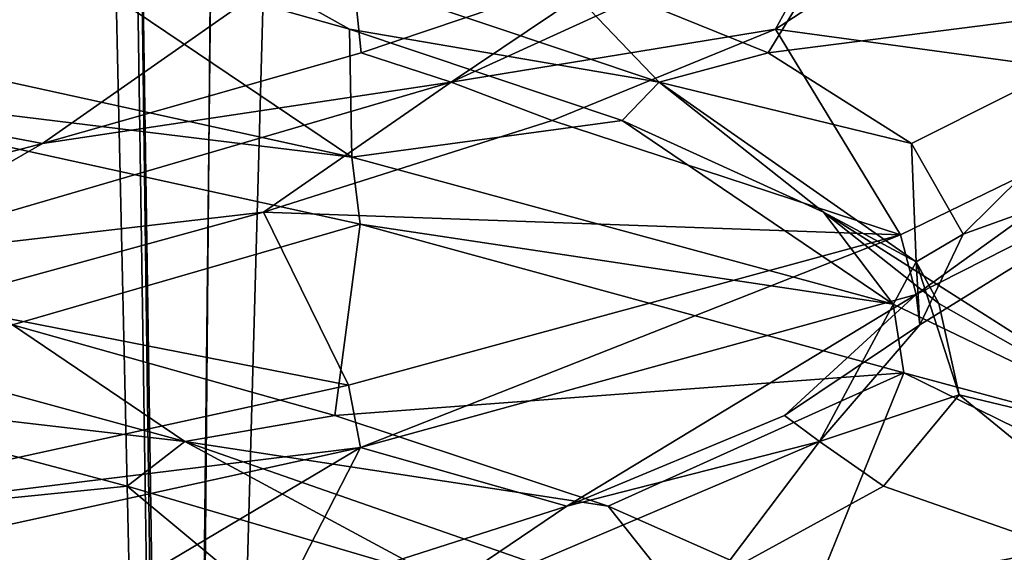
# Model space of a CAD drawing. Header units: millimetres. Extents: x -36.5 to 36.5, y -8.8 to 41.6.
# Tile 65 of 256: x 0.3 to 1.3, y -1.3 to -0.8. Entities that reach past the tile are written whole.
import ezdxf

# ---------------------------------------------------------------- set-up
doc = ezdxf.new("R2010")
doc.units = ezdxf.units.MM
doc.header["$LTSCALE"] = 65.185185
for name, color, linetype in [('160', 7, 'CONTINUOUS'), ('184', 7, 'CONTINUOUS'), ('185', 7, 'CONTINUOUS'), ('186', 7, 'CONTINUOUS'), ('196', 7, 'CONTINUOUS'), ('197', 7, 'CONTINUOUS'), ('198', 7, 'CONTINUOUS'), ('217', 7, 'CONTINUOUS'), ('218', 7, 'CONTINUOUS'), ('219', 7, 'CONTINUOUS'), ('23', 7, 'CONTINUOUS'), ('24', 7, 'CONTINUOUS'), ('25', 7, 'CONTINUOUS'), ('321', 7, 'CONTINUOUS'), ('35', 7, 'CONTINUOUS'), ('36', 7, 'CONTINUOUS'), ('37', 7, 'CONTINUOUS'), ('548', 7, 'CONTINUOUS'), ('553', 7, 'CONTINUOUS'), ('56', 7, 'CONTINUOUS'), ('57', 7, 'CONTINUOUS'), ('58', 7, 'CONTINUOUS')]:
    doc.layers.add(name, color=color, linetype=linetype)

msp = doc.modelspace()

# ---------------------------------------------------------------- linework, layer by layer
at = {"layer": '160', "color": 7, "linetype": 'Continuous'}
for points in [[(0, -0.8, 12.5), (0, -0.8625, 12.5), (0.63965, -0.72227, 12.35678), (0, -0.8, 12.5)], [(0, -0.8625, 9.5), (0, -0.8, 9.5), (0.64296, -0.94101, 9.64479), (0, -0.8625, 9.5)], [(0.65089, -1.00537, 9.64858), (0, -0.8625, 9.5), (0.64296, -0.94101, 9.64479), (0.65089, -1.00537, 9.64858)], [(1.18408, -1.0729, 11.92085), (1.45951, -0.87413, 11.34619), (1.16918, -1.0155, 11.93969), (1.18408, -1.0729, 11.92085)], [(1.18408, -1.0729, 11.92085), (1.46704, -0.92935, 11.31272), (1.45951, -0.87413, 11.34619), (1.18408, -1.0729, 11.92085)], [(0.65089, -1.00537, 9.64858), (0.64296, -0.94101, 9.64479), (1.16217, -1.08214, 10.05166), (0.65089, -1.00537, 9.64858)], [(1.1722, -1.14803, 10.06408), (0.65089, -1.00537, 9.64858), (1.16217, -1.08214, 10.05166), (1.1722, -1.14803, 10.06408)], [(0.65139, -1.21951, 12.35118), (1.16918, -1.0155, 11.93969), (0.63965, -1.15977, 12.35678), (0.65139, -1.21951, 12.35118)], [(0.65139, -1.21951, 12.35118), (1.18408, -1.0729, 11.92085), (1.16918, -1.0155, 11.93969), (0.65139, -1.21951, 12.35118)], [(1.1722, -1.14803, 10.06408), (1.16217, -1.08214, 10.05166), (1.45877, -1.2252, 10.65075), (1.1722, -1.14803, 10.06408)], [(1.46125, -1.28999, 10.66125), (1.1722, -1.14803, 10.06408), (1.45877, -1.2252, 10.65075), (1.46125, -1.28999, 10.66125)], [(0, -1.3, 12.5), (0.65139, -1.21951, 12.35118), (0.63965, -1.15977, 12.35678), (0, -1.3, 12.5)], [(0, -1.3, 12.5), (0, -1.3625, 12.5), (0.65139, -1.21951, 12.35118), (0, -1.3, 12.5)], [(0, -1.3625, 9.5), (0, -1.3, 9.5), (0.65089, -1.44287, 9.64858), (0, -1.3625, 9.5)]]:
    msp.add_3dface(points, dxfattribs=at)
at = {"layer": '184', "color": 7, "linetype": 'Continuous'}
for points in [[(0.42744, -1.25678, -12.15266), (0, -1.3, -12.5), (0.09776, -1.16909, -12.22547), (0.42744, -1.25678, -12.15266)], [(0, -1.3, -12.5), (0.42744, -1.25678, -12.15266), (0.65089, -1.44287, -12.35142), (0, -1.3, -12.5)], [(0.42744, -1.25678, -12.15266), (0.72489, -1.34448, -11.99291), (0.65089, -1.44287, -12.35142), (0.42744, -1.25678, -12.15266)]]:
    msp.add_3dface(points, dxfattribs=at)
at = {"layer": '185', "color": 7, "linetype": 'Continuous'}
for points in [[(0.4827, -1.21381, -12.09129), (0.09776, -1.16909, -12.22547), (-0.14908, -1.04138, -12.18393), (0.4827, -1.21381, -12.09129)], [(0.4827, -1.21381, -12.09129), (-0.14908, -1.04138, -12.18393), (0.31767, -1.10195, -12.18761), (0.4827, -1.21381, -12.09129)], [(0.62656, -1.18898, -12.05771), (0.4827, -1.21381, -12.09129), (0.31767, -1.10195, -12.18761), (0.62656, -1.18898, -12.05771)], [(0.42744, -1.25678, -12.15266), (0.09776, -1.16909, -12.22547), (0.4827, -1.21381, -12.09129), (0.42744, -1.25678, -12.15266)], [(0.8889, -1.27601, -11.84923), (0.4827, -1.21381, -12.09129), (0.62656, -1.18898, -12.05771), (0.8889, -1.27601, -11.84923)], [(0.72489, -1.34448, -11.99291), (0.42744, -1.25678, -12.15266), (0.4827, -1.21381, -12.09129), (0.72489, -1.34448, -11.99291)], [(0.97626, -1.38624, -11.68618), (0.72489, -1.34448, -11.99291), (0.4827, -1.21381, -12.09129), (0.97626, -1.38624, -11.68618)], [(0.97626, -1.38624, -11.68618), (0.4827, -1.21381, -12.09129), (0.8889, -1.27601, -11.84923), (0.97626, -1.38624, -11.68618)], [(1.0852, -1.36305, -11.57765), (0.97626, -1.38624, -11.68618), (0.8889, -1.27601, -11.84923), (1.0852, -1.36305, -11.57765)]]:
    msp.add_3dface(points, dxfattribs=at)
at = {"layer": '186', "color": 7, "linetype": 'Continuous'}
for points in [[(0.31767, -1.10195, -12.18761), (0, -0.8625, -12.5), (0.65089, -1.00537, -12.35142), (0.31767, -1.10195, -12.18761)], [(0.62656, -1.18898, -12.05771), (0.31767, -1.10195, -12.18761), (0.65089, -1.00537, -12.35142), (0.62656, -1.18898, -12.05771)], [(1.1722, -1.14803, -11.93592), (0.62656, -1.18898, -12.05771), (0.65089, -1.00537, -12.35142), (1.1722, -1.14803, -11.93592)], [(0.8889, -1.27601, -11.84923), (0.62656, -1.18898, -12.05771), (1.1722, -1.14803, -11.93592), (0.8889, -1.27601, -11.84923)], [(1.0852, -1.36305, -11.57765), (0.8889, -1.27601, -11.84923), (1.1722, -1.14803, -11.93592), (1.0852, -1.36305, -11.57765)], [(1.46125, -1.28999, -11.33875), (1.0852, -1.36305, -11.57765), (1.1722, -1.14803, -11.93592), (1.46125, -1.28999, -11.33875)], [(1.20087, -1.45008, -11.26315), (1.0852, -1.36305, -11.57765), (1.46125, -1.28999, -11.33875), (1.20087, -1.45008, -11.26315)], [(1.46448, -1.43191, -10.6755), (1.20087, -1.45008, -11.26315), (1.46125, -1.28999, -11.33875), (1.46448, -1.43191, -10.6755)]]:
    msp.add_3dface(points, dxfattribs=at)
at = {"layer": '196', "color": 7, "linetype": 'Continuous'}
for points in [[(0, -0.8, -12.5), (0.33129, -0.7306, -12.18389), (0.64296, -0.94101, -12.35521), (0, -0.8, -12.5)], [(0.33129, -0.7306, -12.18389), (0.64086, -0.8183, -12.04912), (0.64296, -0.94101, -12.35521), (0.33129, -0.7306, -12.18389)], [(0.64086, -0.8183, -12.04912), (0.90209, -0.906, -11.83521), (0.64296, -0.94101, -12.35521), (0.64086, -0.8183, -12.04912)], [(0.64296, -0.94101, -12.35521), (0.90209, -0.906, -11.83521), (1.16217, -1.08214, -11.94834), (0.64296, -0.94101, -12.35521)], [(0.90209, -0.906, -11.83521), (1.09528, -0.99369, -11.55831), (1.16217, -1.08214, -11.94834), (0.90209, -0.906, -11.83521)], [(1.09528, -0.99369, -11.55831), (1.20585, -1.08139, -11.2393), (1.45877, -1.2252, -11.34925), (1.09528, -0.99369, -11.55831)], [(1.16217, -1.08214, -11.94834), (1.09528, -0.99369, -11.55831), (1.45877, -1.2252, -11.34925), (1.16217, -1.08214, -11.94834)], [(1.20585, -1.08139, -11.2393), (1.22547, -1.16909, -10.90224), (1.45877, -1.2252, -11.34925), (1.20585, -1.08139, -11.2393)], [(1.22547, -1.16909, -10.90224), (1.15266, -1.25678, -10.57256), (1.46704, -1.36685, -10.68728), (1.22547, -1.16909, -10.90224)], [(1.45877, -1.2252, -11.34925), (1.22547, -1.16909, -10.90224), (1.46704, -1.36685, -10.68728), (1.45877, -1.2252, -11.34925)], [(1.15266, -1.25678, -10.57256), (0.99291, -1.34448, -10.27511), (1.46704, -1.36685, -10.68728), (1.15266, -1.25678, -10.57256)]]:
    msp.add_3dface(points, dxfattribs=at)
at = {"layer": '197', "color": 7, "linetype": 'Continuous'}
for points in [[(0.64086, -0.8183, -12.04912), (0.33129, -0.7306, -12.18389), (0.42274, -0.69652, -12.11589), (0.64086, -0.8183, -12.04912)], [(0.93757, -0.86895, -11.73817), (0.64086, -0.8183, -12.04912), (0.42274, -0.69652, -12.11589), (0.93757, -0.86895, -11.73817)], [(0.93757, -0.86895, -11.73817), (0.42274, -0.69652, -12.11589), (0.82755, -0.75381, -11.90912), (0.93757, -0.86895, -11.73817)], [(1.0423, -0.84084, -11.65188), (0.93757, -0.86895, -11.73817), (0.82755, -0.75381, -11.90912), (1.0423, -0.84084, -11.65188)], [(0.90209, -0.906, -11.83521), (0.64086, -0.8183, -12.04912), (0.93757, -0.86895, -11.73817), (0.90209, -0.906, -11.83521)], [(1.17961, -0.92788, -11.34621), (0.93757, -0.86895, -11.73817), (1.0423, -0.84084, -11.65188), (1.17961, -0.92788, -11.34621)], [(1.09528, -0.99369, -11.55831), (0.90209, -0.906, -11.83521), (0.93757, -0.86895, -11.73817), (1.09528, -0.99369, -11.55831)], [(1.18393, -1.04138, -11.14908), (1.09528, -0.99369, -11.55831), (0.93757, -0.86895, -11.73817), (1.18393, -1.04138, -11.14908)], [(1.18393, -1.04138, -11.14908), (0.93757, -0.86895, -11.73817), (1.17961, -0.92788, -11.34621), (1.18393, -1.04138, -11.14908)], [(1.22928, -1.01491, -11.01482), (1.18393, -1.04138, -11.14908), (1.17961, -0.92788, -11.34621), (1.22928, -1.01491, -11.01482)], [(1.20585, -1.08139, -11.2393), (1.09528, -0.99369, -11.55831), (1.18393, -1.04138, -11.14908), (1.20585, -1.08139, -11.2393)], [(1.18761, -1.10195, -10.68233), (1.18393, -1.04138, -11.14908), (1.22928, -1.01491, -11.01482), (1.18761, -1.10195, -10.68233)], [(1.09129, -1.21381, -10.5173), (1.22547, -1.16909, -10.90224), (1.18393, -1.04138, -11.14908), (1.09129, -1.21381, -10.5173)], [(1.09129, -1.21381, -10.5173), (1.18393, -1.04138, -11.14908), (1.18761, -1.10195, -10.68233), (1.09129, -1.21381, -10.5173)], [(1.22547, -1.16909, -10.90224), (1.20585, -1.08139, -11.2393), (1.18393, -1.04138, -11.14908), (1.22547, -1.16909, -10.90224)], [(1.05771, -1.18898, -10.37344), (1.09129, -1.21381, -10.5173), (1.18761, -1.10195, -10.68233), (1.05771, -1.18898, -10.37344)], [(1.15266, -1.25678, -10.57256), (1.22547, -1.16909, -10.90224), (1.09129, -1.21381, -10.5173), (1.15266, -1.25678, -10.57256)], [(0.84923, -1.27601, -10.1111), (1.09129, -1.21381, -10.5173), (1.05771, -1.18898, -10.37344), (0.84923, -1.27601, -10.1111)], [(0.68618, -1.38624, -10.02374), (0.99291, -1.34448, -10.27511), (1.09129, -1.21381, -10.5173), (0.68618, -1.38624, -10.02374)], [(0.68618, -1.38624, -10.02374), (1.09129, -1.21381, -10.5173), (0.84923, -1.27601, -10.1111), (0.68618, -1.38624, -10.02374)], [(0.99291, -1.34448, -10.27511), (1.15266, -1.25678, -10.57256), (1.09129, -1.21381, -10.5173), (0.99291, -1.34448, -10.27511)], [(0.57765, -1.36305, -9.9148), (0.68618, -1.38624, -10.02374), (0.84923, -1.27601, -10.1111), (0.57765, -1.36305, -9.9148)]]:
    msp.add_3dface(points, dxfattribs=at)
at = {"layer": '198', "color": 7, "linetype": 'Continuous'}
for points in [[(1.0423, -0.84084, -11.65188), (0.82755, -0.75381, -11.90912), (1.16217, -0.64464, -11.94834), (1.0423, -0.84084, -11.65188)], [(1.45877, -0.7877, -11.34925), (1.0423, -0.84084, -11.65188), (1.16217, -0.64464, -11.94834), (1.45877, -0.7877, -11.34925)], [(1.17961, -0.92788, -11.34621), (1.0423, -0.84084, -11.65188), (1.45877, -0.7877, -11.34925), (1.17961, -0.92788, -11.34621)], [(1.22928, -1.01491, -11.01482), (1.17961, -0.92788, -11.34621), (1.45877, -0.7877, -11.34925), (1.22928, -1.01491, -11.01482)], [(1.46704, -0.92935, -10.68728), (1.22928, -1.01491, -11.01482), (1.45877, -0.7877, -11.34925), (1.46704, -0.92935, -10.68728)], [(1.18408, -1.0729, -10.07915), (1.18761, -1.10195, -10.68233), (1.46704, -0.92935, -10.68728), (1.18408, -1.0729, -10.07915)], [(1.18761, -1.10195, -10.68233), (1.22928, -1.01491, -11.01482), (1.46704, -0.92935, -10.68728), (1.18761, -1.10195, -10.68233)], [(0.65139, -1.21951, -9.64882), (0.84923, -1.27601, -10.1111), (1.18408, -1.0729, -10.07915), (0.65139, -1.21951, -9.64882)], [(0.84923, -1.27601, -10.1111), (1.05771, -1.18898, -10.37344), (1.18408, -1.0729, -10.07915), (0.84923, -1.27601, -10.1111)], [(1.05771, -1.18898, -10.37344), (1.18761, -1.10195, -10.68233), (1.18408, -1.0729, -10.07915), (1.05771, -1.18898, -10.37344)], [(0, -1.3625, -9.5), (0.26315, -1.45008, -9.79913), (0.65139, -1.21951, -9.64882), (0, -1.3625, -9.5)], [(0.26315, -1.45008, -9.79913), (0.57765, -1.36305, -9.9148), (0.65139, -1.21951, -9.64882), (0.26315, -1.45008, -9.79913)], [(0.57765, -1.36305, -9.9148), (0.84923, -1.27601, -10.1111), (0.65139, -1.21951, -9.64882), (0.57765, -1.36305, -9.9148)]]:
    msp.add_3dface(points, dxfattribs=at)
at = {"layer": '217', "color": 7, "linetype": 'Continuous'}
for points in [[(1.22936, -0.64291, -11.00326), (1.18389, -0.7306, -10.66871), (1.45951, -0.87413, -10.65381), (1.22936, -0.64291, -11.00326)], [(1.46299, -0.72915, -11.33114), (1.22936, -0.64291, -11.00326), (1.45951, -0.87413, -10.65381), (1.46299, -0.72915, -11.33114)], [(1.18389, -0.7306, -10.66871), (1.04912, -0.8183, -10.35914), (1.45951, -0.87413, -10.65381), (1.18389, -0.7306, -10.66871)], [(1.04912, -0.8183, -10.35914), (0.83521, -0.906, -10.09791), (1.16918, -1.0155, -10.06031), (1.04912, -0.8183, -10.35914)], [(1.45951, -0.87413, -10.65381), (1.04912, -0.8183, -10.35914), (1.16918, -1.0155, -10.06031), (1.45951, -0.87413, -10.65381)], [(0.83521, -0.906, -10.09791), (0.55831, -0.99369, -9.90472), (1.16918, -1.0155, -10.06031), (0.83521, -0.906, -10.09791)], [(0.55831, -0.99369, -9.90472), (0.2393, -1.08139, -9.79415), (0.63965, -1.15977, -9.64322), (0.55831, -0.99369, -9.90472)], [(1.16918, -1.0155, -10.06031), (0.55831, -0.99369, -9.90472), (0.63965, -1.15977, -9.64322), (1.16918, -1.0155, -10.06031)], [(0.2393, -1.08139, -9.79415), (0, -1.3, -9.5), (0.63965, -1.15977, -9.64322), (0.2393, -1.08139, -9.79415)]]:
    msp.add_3dface(points, dxfattribs=at)
at = {"layer": '218', "color": 7, "linetype": 'Continuous'}
for points in [[(0.73817, -0.86895, -10.06243), (1.04912, -0.8183, -10.35914), (1.11589, -0.69652, -10.57726), (0.73817, -0.86895, -10.06243)], [(0.73817, -0.86895, -10.06243), (1.11589, -0.69652, -10.57726), (0.90912, -0.75381, -10.17245), (0.73817, -0.86895, -10.06243)], [(1.04912, -0.8183, -10.35914), (1.18389, -0.7306, -10.66871), (1.11589, -0.69652, -10.57726), (1.04912, -0.8183, -10.35914)], [(0.65188, -0.84084, -9.9577), (0.73817, -0.86895, -10.06243), (0.90912, -0.75381, -10.17245), (0.65188, -0.84084, -9.9577)], [(0.83521, -0.906, -10.09791), (1.04912, -0.8183, -10.35914), (0.73817, -0.86895, -10.06243), (0.83521, -0.906, -10.09791)], [(0.34621, -0.92788, -9.82039), (0.73817, -0.86895, -10.06243), (0.65188, -0.84084, -9.9577), (0.34621, -0.92788, -9.82039)], [(0.14908, -1.04138, -9.81607), (0.55831, -0.99369, -9.90472), (0.73817, -0.86895, -10.06243), (0.14908, -1.04138, -9.81607)], [(0.14908, -1.04138, -9.81607), (0.73817, -0.86895, -10.06243), (0.34621, -0.92788, -9.82039), (0.14908, -1.04138, -9.81607)], [(0.55831, -0.99369, -9.90472), (0.83521, -0.906, -10.09791), (0.73817, -0.86895, -10.06243), (0.55831, -0.99369, -9.90472)], [(0.01482, -1.01491, -9.77072), (0.14908, -1.04138, -9.81607), (0.34621, -0.92788, -9.82039), (0.01482, -1.01491, -9.77072)], [(0.2393, -1.08139, -9.79415), (0.55831, -0.99369, -9.90472), (0.14908, -1.04138, -9.81607), (0.2393, -1.08139, -9.79415)]]:
    msp.add_3dface(points, dxfattribs=at)
at = {"layer": '219', "color": 7, "linetype": 'Continuous'}
for points in [[(0, -0.8625, -9.5), (0.34621, -0.92788, -9.82039), (0.63965, -0.72227, -9.64322), (0, -0.8625, -9.5)], [(0.34621, -0.92788, -9.82039), (0.65188, -0.84084, -9.9577), (0.63965, -0.72227, -9.64322), (0.34621, -0.92788, -9.82039)], [(0.65188, -0.84084, -9.9577), (0.90912, -0.75381, -10.17245), (0.63965, -0.72227, -9.64322), (0.65188, -0.84084, -9.9577)], [(0, -0.8625, -9.5), (0.01482, -1.01491, -9.77072), (0.34621, -0.92788, -9.82039), (0, -0.8625, -9.5)]]:
    msp.add_3dface(points, dxfattribs=at)
at = {"layer": '23', "color": 7, "linetype": 'Continuous'}
for points in [[(0.42744, -1.25678, 9.84734), (0, -1.3, 9.5), (0.09776, -1.16909, 9.77453), (0.42744, -1.25678, 9.84734)], [(0, -1.3, 9.5), (0.42744, -1.25678, 9.84734), (0.65089, -1.44287, 9.64858), (0, -1.3, 9.5)], [(0.42744, -1.25678, 9.84734), (0.72489, -1.34448, 10.00709), (0.65089, -1.44287, 9.64858), (0.42744, -1.25678, 9.84734)]]:
    msp.add_3dface(points, dxfattribs=at)
at = {"layer": '24', "color": 7, "linetype": 'Continuous'}
for points in [[(0.4827, -1.21381, 9.90871), (0.09776, -1.16909, 9.77453), (-0.14908, -1.04138, 9.81607), (0.4827, -1.21381, 9.90871)], [(0.4827, -1.21381, 9.90871), (-0.14908, -1.04138, 9.81607), (0.31767, -1.10195, 9.81239), (0.4827, -1.21381, 9.90871)], [(0.62656, -1.18898, 9.94229), (0.4827, -1.21381, 9.90871), (0.31767, -1.10195, 9.81239), (0.62656, -1.18898, 9.94229)], [(0.42744, -1.25678, 9.84734), (0.09776, -1.16909, 9.77453), (0.4827, -1.21381, 9.90871), (0.42744, -1.25678, 9.84734)], [(0.8889, -1.27601, 10.15077), (0.4827, -1.21381, 9.90871), (0.62656, -1.18898, 9.94229), (0.8889, -1.27601, 10.15077)], [(0.72489, -1.34448, 10.00709), (0.42744, -1.25678, 9.84734), (0.4827, -1.21381, 9.90871), (0.72489, -1.34448, 10.00709)], [(0.97626, -1.38624, 10.31382), (0.72489, -1.34448, 10.00709), (0.4827, -1.21381, 9.90871), (0.97626, -1.38624, 10.31382)], [(0.97626, -1.38624, 10.31382), (0.4827, -1.21381, 9.90871), (0.8889, -1.27601, 10.15077), (0.97626, -1.38624, 10.31382)], [(1.0852, -1.36305, 10.42235), (0.97626, -1.38624, 10.31382), (0.8889, -1.27601, 10.15077), (1.0852, -1.36305, 10.42235)]]:
    msp.add_3dface(points, dxfattribs=at)
at = {"layer": '25', "color": 7, "linetype": 'Continuous'}
for points in [[(0.31767, -1.10195, 9.81239), (0, -0.8625, 9.5), (0.65089, -1.00537, 9.64858), (0.31767, -1.10195, 9.81239)], [(0.62656, -1.18898, 9.94229), (0.31767, -1.10195, 9.81239), (0.65089, -1.00537, 9.64858), (0.62656, -1.18898, 9.94229)], [(1.1722, -1.14803, 10.06408), (0.62656, -1.18898, 9.94229), (0.65089, -1.00537, 9.64858), (1.1722, -1.14803, 10.06408)], [(0.8889, -1.27601, 10.15077), (0.62656, -1.18898, 9.94229), (1.1722, -1.14803, 10.06408), (0.8889, -1.27601, 10.15077)], [(1.0852, -1.36305, 10.42235), (0.8889, -1.27601, 10.15077), (1.1722, -1.14803, 10.06408), (1.0852, -1.36305, 10.42235)], [(1.46125, -1.28999, 10.66125), (1.0852, -1.36305, 10.42235), (1.1722, -1.14803, 10.06408), (1.46125, -1.28999, 10.66125)], [(1.20087, -1.45008, 10.73685), (1.0852, -1.36305, 10.42235), (1.46125, -1.28999, 10.66125), (1.20087, -1.45008, 10.73685)], [(1.46448, -1.43191, 11.3245), (1.20087, -1.45008, 10.73685), (1.46125, -1.28999, 10.66125), (1.46448, -1.43191, 11.3245)]]:
    msp.add_3dface(points, dxfattribs=at)
at = {"layer": '321', "color": 7, "linetype": 'Continuous'}
for points in [[(0, -0.8, -9.5), (0, -0.8625, -9.5), (0.63965, -0.72227, -9.64322), (0, -0.8, -9.5)], [(0, -0.8625, -12.5), (0, -0.8, -12.5), (0.64296, -0.94101, -12.35521), (0, -0.8625, -12.5)], [(0.65089, -1.00537, -12.35142), (0, -0.8625, -12.5), (0.64296, -0.94101, -12.35521), (0.65089, -1.00537, -12.35142)], [(1.18408, -1.0729, -10.07915), (1.45951, -0.87413, -10.65381), (1.16918, -1.0155, -10.06031), (1.18408, -1.0729, -10.07915)], [(1.18408, -1.0729, -10.07915), (1.46704, -0.92935, -10.68728), (1.45951, -0.87413, -10.65381), (1.18408, -1.0729, -10.07915)], [(0.65089, -1.00537, -12.35142), (0.64296, -0.94101, -12.35521), (1.16217, -1.08214, -11.94834), (0.65089, -1.00537, -12.35142)], [(1.1722, -1.14803, -11.93592), (0.65089, -1.00537, -12.35142), (1.16217, -1.08214, -11.94834), (1.1722, -1.14803, -11.93592)], [(0.65139, -1.21951, -9.64882), (1.16918, -1.0155, -10.06031), (0.63965, -1.15977, -9.64322), (0.65139, -1.21951, -9.64882)], [(0.65139, -1.21951, -9.64882), (1.18408, -1.0729, -10.07915), (1.16918, -1.0155, -10.06031), (0.65139, -1.21951, -9.64882)], [(1.1722, -1.14803, -11.93592), (1.16217, -1.08214, -11.94834), (1.45877, -1.2252, -11.34925), (1.1722, -1.14803, -11.93592)], [(1.46125, -1.28999, -11.33875), (1.1722, -1.14803, -11.93592), (1.45877, -1.2252, -11.34925), (1.46125, -1.28999, -11.33875)], [(0, -1.3, -9.5), (0.65139, -1.21951, -9.64882), (0.63965, -1.15977, -9.64322), (0, -1.3, -9.5)], [(0, -1.3, -9.5), (0, -1.3625, -9.5), (0.65139, -1.21951, -9.64882), (0, -1.3, -9.5)], [(0, -1.3625, -12.5), (0, -1.3, -12.5), (0.65089, -1.44287, -12.35142), (0, -1.3625, -12.5)]]:
    msp.add_3dface(points, dxfattribs=at)
at = {"layer": '35', "color": 7, "linetype": 'Continuous'}
for points in [[(0, -0.8, 9.5), (0.33129, -0.7306, 9.81611), (0.64296, -0.94101, 9.64479), (0, -0.8, 9.5)], [(0.33129, -0.7306, 9.81611), (0.64086, -0.8183, 9.95088), (0.64296, -0.94101, 9.64479), (0.33129, -0.7306, 9.81611)], [(0.64086, -0.8183, 9.95088), (0.90209, -0.906, 10.16479), (0.64296, -0.94101, 9.64479), (0.64086, -0.8183, 9.95088)], [(0.64296, -0.94101, 9.64479), (0.90209, -0.906, 10.16479), (1.16217, -1.08214, 10.05166), (0.64296, -0.94101, 9.64479)], [(0.90209, -0.906, 10.16479), (1.09528, -0.99369, 10.44169), (1.16217, -1.08214, 10.05166), (0.90209, -0.906, 10.16479)], [(1.09528, -0.99369, 10.44169), (1.20585, -1.08139, 10.7607), (1.45877, -1.2252, 10.65075), (1.09528, -0.99369, 10.44169)], [(1.16217, -1.08214, 10.05166), (1.09528, -0.99369, 10.44169), (1.45877, -1.2252, 10.65075), (1.16217, -1.08214, 10.05166)], [(1.20585, -1.08139, 10.7607), (1.22547, -1.16909, 11.09776), (1.45877, -1.2252, 10.65075), (1.20585, -1.08139, 10.7607)], [(1.22547, -1.16909, 11.09776), (1.15266, -1.25678, 11.42744), (1.46704, -1.36685, 11.31272), (1.22547, -1.16909, 11.09776)], [(1.45877, -1.2252, 10.65075), (1.22547, -1.16909, 11.09776), (1.46704, -1.36685, 11.31272), (1.45877, -1.2252, 10.65075)], [(1.15266, -1.25678, 11.42744), (0.99291, -1.34448, 11.72489), (1.46704, -1.36685, 11.31272), (1.15266, -1.25678, 11.42744)]]:
    msp.add_3dface(points, dxfattribs=at)
at = {"layer": '36', "color": 7, "linetype": 'Continuous'}
for points in [[(0.64086, -0.8183, 9.95088), (0.33129, -0.7306, 9.81611), (0.42274, -0.69652, 9.88411), (0.64086, -0.8183, 9.95088)], [(0.93757, -0.86895, 10.26183), (0.64086, -0.8183, 9.95088), (0.42274, -0.69652, 9.88411), (0.93757, -0.86895, 10.26183)], [(0.93757, -0.86895, 10.26183), (0.42274, -0.69652, 9.88411), (0.82755, -0.75381, 10.09088), (0.93757, -0.86895, 10.26183)], [(1.0423, -0.84084, 10.34812), (0.93757, -0.86895, 10.26183), (0.82755, -0.75381, 10.09088), (1.0423, -0.84084, 10.34812)], [(0.90209, -0.906, 10.16479), (0.64086, -0.8183, 9.95088), (0.93757, -0.86895, 10.26183), (0.90209, -0.906, 10.16479)], [(1.17961, -0.92788, 10.65379), (0.93757, -0.86895, 10.26183), (1.0423, -0.84084, 10.34812), (1.17961, -0.92788, 10.65379)], [(1.09528, -0.99369, 10.44169), (0.90209, -0.906, 10.16479), (0.93757, -0.86895, 10.26183), (1.09528, -0.99369, 10.44169)], [(1.18393, -1.04138, 10.85092), (1.09528, -0.99369, 10.44169), (0.93757, -0.86895, 10.26183), (1.18393, -1.04138, 10.85092)], [(1.18393, -1.04138, 10.85092), (0.93757, -0.86895, 10.26183), (1.17961, -0.92788, 10.65379), (1.18393, -1.04138, 10.85092)], [(1.22928, -1.01491, 10.98518), (1.18393, -1.04138, 10.85092), (1.17961, -0.92788, 10.65379), (1.22928, -1.01491, 10.98518)], [(1.20585, -1.08139, 10.7607), (1.09528, -0.99369, 10.44169), (1.18393, -1.04138, 10.85092), (1.20585, -1.08139, 10.7607)], [(1.18761, -1.10195, 11.31767), (1.18393, -1.04138, 10.85092), (1.22928, -1.01491, 10.98518), (1.18761, -1.10195, 11.31767)], [(1.09129, -1.21381, 11.4827), (1.22547, -1.16909, 11.09776), (1.18393, -1.04138, 10.85092), (1.09129, -1.21381, 11.4827)], [(1.09129, -1.21381, 11.4827), (1.18393, -1.04138, 10.85092), (1.18761, -1.10195, 11.31767), (1.09129, -1.21381, 11.4827)], [(1.22547, -1.16909, 11.09776), (1.20585, -1.08139, 10.7607), (1.18393, -1.04138, 10.85092), (1.22547, -1.16909, 11.09776)], [(1.05771, -1.18898, 11.62656), (1.09129, -1.21381, 11.4827), (1.18761, -1.10195, 11.31767), (1.05771, -1.18898, 11.62656)], [(1.15266, -1.25678, 11.42744), (1.22547, -1.16909, 11.09776), (1.09129, -1.21381, 11.4827), (1.15266, -1.25678, 11.42744)], [(0.84923, -1.27601, 11.8889), (1.09129, -1.21381, 11.4827), (1.05771, -1.18898, 11.62656), (0.84923, -1.27601, 11.8889)], [(0.68618, -1.38624, 11.97626), (0.99291, -1.34448, 11.72489), (1.09129, -1.21381, 11.4827), (0.68618, -1.38624, 11.97626)], [(0.68618, -1.38624, 11.97626), (1.09129, -1.21381, 11.4827), (0.84923, -1.27601, 11.8889), (0.68618, -1.38624, 11.97626)], [(0.99291, -1.34448, 11.72489), (1.15266, -1.25678, 11.42744), (1.09129, -1.21381, 11.4827), (0.99291, -1.34448, 11.72489)], [(0.57765, -1.36305, 12.0852), (0.68618, -1.38624, 11.97626), (0.84923, -1.27601, 11.8889), (0.57765, -1.36305, 12.0852)]]:
    msp.add_3dface(points, dxfattribs=at)
at = {"layer": '37', "color": 7, "linetype": 'Continuous'}
for points in [[(1.0423, -0.84084, 10.34812), (0.82755, -0.75381, 10.09088), (1.16217, -0.64464, 10.05166), (1.0423, -0.84084, 10.34812)], [(1.45877, -0.7877, 10.65075), (1.0423, -0.84084, 10.34812), (1.16217, -0.64464, 10.05166), (1.45877, -0.7877, 10.65075)], [(1.17961, -0.92788, 10.65379), (1.0423, -0.84084, 10.34812), (1.45877, -0.7877, 10.65075), (1.17961, -0.92788, 10.65379)], [(1.22928, -1.01491, 10.98518), (1.17961, -0.92788, 10.65379), (1.45877, -0.7877, 10.65075), (1.22928, -1.01491, 10.98518)], [(1.46704, -0.92935, 11.31272), (1.22928, -1.01491, 10.98518), (1.45877, -0.7877, 10.65075), (1.46704, -0.92935, 11.31272)], [(1.18408, -1.0729, 11.92085), (1.18761, -1.10195, 11.31767), (1.46704, -0.92935, 11.31272), (1.18408, -1.0729, 11.92085)], [(1.18761, -1.10195, 11.31767), (1.22928, -1.01491, 10.98518), (1.46704, -0.92935, 11.31272), (1.18761, -1.10195, 11.31767)], [(0.65139, -1.21951, 12.35118), (0.84923, -1.27601, 11.8889), (1.18408, -1.0729, 11.92085), (0.65139, -1.21951, 12.35118)], [(0.84923, -1.27601, 11.8889), (1.05771, -1.18898, 11.62656), (1.18408, -1.0729, 11.92085), (0.84923, -1.27601, 11.8889)], [(1.05771, -1.18898, 11.62656), (1.18761, -1.10195, 11.31767), (1.18408, -1.0729, 11.92085), (1.05771, -1.18898, 11.62656)], [(0, -1.3625, 12.5), (0.26315, -1.45008, 12.20087), (0.65139, -1.21951, 12.35118), (0, -1.3625, 12.5)], [(0.26315, -1.45008, 12.20087), (0.57765, -1.36305, 12.0852), (0.65139, -1.21951, 12.35118), (0.26315, -1.45008, 12.20087)], [(0.57765, -1.36305, 12.0852), (0.84923, -1.27601, 11.8889), (0.65139, -1.21951, 12.35118), (0.57765, -1.36305, 12.0852)]]:
    msp.add_3dface(points, dxfattribs=at)
at = {"layer": '548', "color": 7, "linetype": 'Continuous'}
for points in [[(0, 28.6, 8.15), (0.4782, -3.5, 8.1905), (0, 32.1, 8.15), (0, 28.6, 8.15)], [(0, 32.1, 8.15), (0.4782, -3.5, 8.1905), (0.86119, 32.1, 8.28338), (0, 32.1, 8.15)], [(0.4782, -3.5, 8.1905), (1.38263, -3.5, 8.50802), (0.86119, 32.1, 8.28338), (0.4782, -3.5, 8.1905)], [(0.86119, 32.1, 8.28338), (1.38263, -3.5, 8.50802), (1.64276, 32.1, 8.67116), (0.86119, 32.1, 8.28338)], [(-0.4782, -3.5, 8.1905), (0.4782, -3.5, 8.1905), (-0.2451, 28.6, 8.16056), (-0.4782, -3.5, 8.1905)], [(-0.2451, 28.6, 8.16056), (0.4782, -3.5, 8.1905), (0, 28.6, 8.15), (-0.2451, 28.6, 8.16056)]]:
    msp.add_3dface(points, dxfattribs=at)
at = {"layer": '553', "color": 7, "linetype": 'Continuous'}
for points in [[(0.4834, -3.5, -8.19139), (-0.4834, -3.5, -8.19139), (0, 28.94929, -8.15), (0.4834, -3.5, -8.19139)], [(0.76406, 28.70001, -8.25433), (0.4834, -3.5, -8.19139), (0, 28.94929, -8.15), (0.76406, 28.70001, -8.25433)], [(1.36546, 28.5993, -8.4984), (0.4834, -3.5, -8.19139), (0.76406, 28.70001, -8.25433), (1.36546, 28.5993, -8.4984)], [(1.39651, -3.5, -8.51579), (0.4834, -3.5, -8.19139), (1.36546, 28.5993, -8.4984), (1.39651, -3.5, -8.51579)]]:
    msp.add_3dface(points, dxfattribs=at)
at = {"layer": '56', "color": 7, "linetype": 'Continuous'}
for points in [[(1.22936, -0.64291, 10.99674), (1.18389, -0.7306, 11.33129), (1.45951, -0.87413, 11.34619), (1.22936, -0.64291, 10.99674)], [(1.46299, -0.72915, 10.66886), (1.22936, -0.64291, 10.99674), (1.45951, -0.87413, 11.34619), (1.46299, -0.72915, 10.66886)], [(1.18389, -0.7306, 11.33129), (1.04912, -0.8183, 11.64086), (1.45951, -0.87413, 11.34619), (1.18389, -0.7306, 11.33129)], [(1.04912, -0.8183, 11.64086), (0.83521, -0.906, 11.90209), (1.16918, -1.0155, 11.93969), (1.04912, -0.8183, 11.64086)], [(1.45951, -0.87413, 11.34619), (1.04912, -0.8183, 11.64086), (1.16918, -1.0155, 11.93969), (1.45951, -0.87413, 11.34619)], [(0.83521, -0.906, 11.90209), (0.55831, -0.99369, 12.09528), (1.16918, -1.0155, 11.93969), (0.83521, -0.906, 11.90209)], [(0.55831, -0.99369, 12.09528), (0.2393, -1.08139, 12.20585), (0.63965, -1.15977, 12.35678), (0.55831, -0.99369, 12.09528)], [(1.16918, -1.0155, 11.93969), (0.55831, -0.99369, 12.09528), (0.63965, -1.15977, 12.35678), (1.16918, -1.0155, 11.93969)], [(0.2393, -1.08139, 12.20585), (0, -1.3, 12.5), (0.63965, -1.15977, 12.35678), (0.2393, -1.08139, 12.20585)]]:
    msp.add_3dface(points, dxfattribs=at)
at = {"layer": '57', "color": 7, "linetype": 'Continuous'}
for points in [[(0.73817, -0.86895, 11.93757), (1.04912, -0.8183, 11.64086), (1.11589, -0.69652, 11.42274), (0.73817, -0.86895, 11.93757)], [(0.73817, -0.86895, 11.93757), (1.11589, -0.69652, 11.42274), (0.90912, -0.75381, 11.82755), (0.73817, -0.86895, 11.93757)], [(1.04912, -0.8183, 11.64086), (1.18389, -0.7306, 11.33129), (1.11589, -0.69652, 11.42274), (1.04912, -0.8183, 11.64086)], [(0.65188, -0.84084, 12.0423), (0.73817, -0.86895, 11.93757), (0.90912, -0.75381, 11.82755), (0.65188, -0.84084, 12.0423)], [(0.83521, -0.906, 11.90209), (1.04912, -0.8183, 11.64086), (0.73817, -0.86895, 11.93757), (0.83521, -0.906, 11.90209)], [(0.34621, -0.92788, 12.17961), (0.73817, -0.86895, 11.93757), (0.65188, -0.84084, 12.0423), (0.34621, -0.92788, 12.17961)], [(0.14908, -1.04138, 12.18393), (0.55831, -0.99369, 12.09528), (0.73817, -0.86895, 11.93757), (0.14908, -1.04138, 12.18393)], [(0.14908, -1.04138, 12.18393), (0.73817, -0.86895, 11.93757), (0.34621, -0.92788, 12.17961), (0.14908, -1.04138, 12.18393)], [(0.55831, -0.99369, 12.09528), (0.83521, -0.906, 11.90209), (0.73817, -0.86895, 11.93757), (0.55831, -0.99369, 12.09528)], [(0.01482, -1.01491, 12.22928), (0.14908, -1.04138, 12.18393), (0.34621, -0.92788, 12.17961), (0.01482, -1.01491, 12.22928)], [(0.2393, -1.08139, 12.20585), (0.55831, -0.99369, 12.09528), (0.14908, -1.04138, 12.18393), (0.2393, -1.08139, 12.20585)]]:
    msp.add_3dface(points, dxfattribs=at)
at = {"layer": '58', "color": 7, "linetype": 'Continuous'}
for points in [[(0, -0.8625, 12.5), (0.34621, -0.92788, 12.17961), (0.63965, -0.72227, 12.35678), (0, -0.8625, 12.5)], [(0.34621, -0.92788, 12.17961), (0.65188, -0.84084, 12.0423), (0.63965, -0.72227, 12.35678), (0.34621, -0.92788, 12.17961)], [(0.65188, -0.84084, 12.0423), (0.90912, -0.75381, 11.82755), (0.63965, -0.72227, 12.35678), (0.65188, -0.84084, 12.0423)], [(0, -0.8625, 12.5), (0.01482, -1.01491, 12.22928), (0.34621, -0.92788, 12.17961), (0, -0.8625, 12.5)]]:
    msp.add_3dface(points, dxfattribs=at)

doc.saveas('drawing.dxf')
